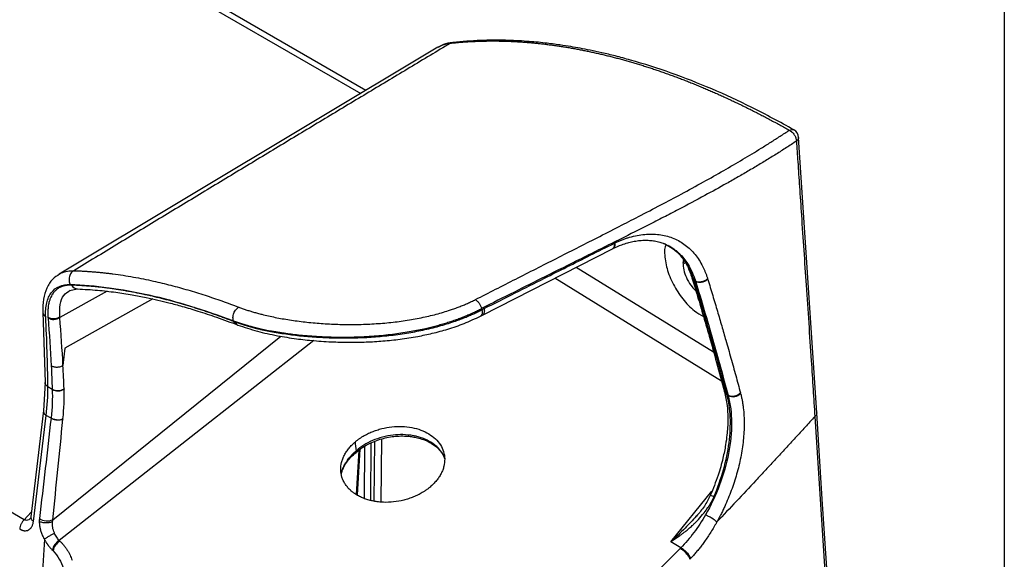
# Model space of a CAD drawing. Header units: millimetres. Extents: x 0 to 2235, y 0 to 1727.
# Tile 60 of 60: x 1956 to 2235, y 1315 to 1468. Entities that reach past the tile are written whole.
import ezdxf

# ---------------------------------------------------------------- set-up
doc = ezdxf.new("R2010")
doc.units = ezdxf.units.MM
doc.header["$LTSCALE"] = 2

msp = doc.modelspace()

# ---------------------------------------------------------------- linework, layer by layer
at = {"color": 7, "linetype": 'Continuous'}
msp.add_line((2235.2, 1727.2), (2235.2, 0), dxfattribs=at)
for p, q in [((1854.79, 1561.27), (2052.63, 1447.06)), ((2054.1, 1447.95), (1856.74, 1561.88)), ((2078.79, 1461.53), (2078.1, 1461.33)), ((2074.55, 1460.2), (1967.15, 1395.84)), ((1957.18, 1326.15), (1737.18, 1453.15)), ((2182, 1356.43), (2176.86, 1434.62)), ((2087.19, 1384.21), (2124.1, 1403.02)), ((2139.85, 1403.77), (2139.01, 1404.32)), ((2113.78, 1397.76), (2152.73, 1373.76)), ((2144.69, 1399), (2144.06, 1398.6)), ((2155.01, 1365.49), (2107.69, 1394.65)), ((2147.25, 1394.07), (2147.61, 1393.86)), ((2147.61, 1393.86), (2147.67, 1393.65)), ((1980.76, 1390.94), (1967.29, 1383.5)), ((1970.09, 1391.21), (1972.23, 1391.6)), ((1972.2, 1391.6), (1972.28, 1391.6)), ((1993.7, 1388.76), (1968.73, 1374.84)), ((2087.63, 1386.03), (2087.02, 1385.72)), ((1962.48, 1385), (1963.11, 1365.1)), ((2086.58, 1383.9), (2087.19, 1384.21)), ((2017.46, 1381.5), (2017.77, 1381.38)), ((1965.33, 1326.15), (2029.94, 1378.2)), ((2039.32, 1376.95), (1967.12, 1320.25)), ((1968.73, 1374.84), (1968.19, 1369.87)), ((1963.11, 1365.1), (1962.65, 1357.01)), ((1965.14, 1363.11), (1963.9, 1363.82)), ((1965.13, 1363.22), (1965.14, 1363.11)), ((1968.48, 1363.27), (1968.49, 1363.16)), ((2156.51, 1361.66), (2156.84, 1361.46)), ((1962.66, 1357.09), (1959.04, 1326.94)), ((1959.8, 1325.65), (1963.41, 1355.71)), ((1964.79, 1354.92), (1963.41, 1355.71)), ((1968.19, 1354.8), (1968.18, 1354.66)), ((2181.46, 1355.44), (2184.58, 1307.27)), ((2058.49, 1349.04), (2058.33, 1331.16)), ((2053.76, 1346.99), (2053.63, 1332.16)), ((2055.51, 1331.61), (2055.65, 1348)), ((2056.45, 1331.37), (2056.6, 1348.39)), ((2052.08, 1345.81), (2051.32, 1333.31)), ((2051.74, 1333.18), (2052.52, 1346.16)), ((2140.61, 1319.89), (2152.27, 1334.22)), ((1957.18, 1326.15), (1959.19, 1328.24)), ((1959.04, 1326.94), (1958.93, 1326.47)), ((2148.04, 1327.37), (2147.82, 1327.12)), ((1962.9, 1320.63), (1961.69, 1299.84)), ((2143.46, 1318.16), (2140.61, 1319.89)), ((2143.26, 1317.95), (2143.46, 1318.16)), ((2146.01, 1314.9), (2146.21, 1315.12))]:
    msp.add_line(p, q)
at = {"flags": 128}
msp.add_lwpolyline([(2185.11, 1308.25), (2183.58, 1331.96), (2182, 1356.43)], dxfattribs=at)
for centre, radius, start, end in [((2174.2, 1434.44), 2.67, 3.6468, 60.552), ((1972.33, 1393.5), 1.9, 205.3856, 266.2663), ((1972.4, 1393.5), 1.9, 205.3363, 267.4014), ((1965.51, 1386.34), 3.13, 239.5262, 303.9848), ((1965.51, 1386.12), 3.16, 240.3055, 304.186), ((2018.29, 1382.66), 1.38, 197.675, 249.1039), ((1966.77, 1366.03), 3.25, 239.8273, 301.9678), ((1966.77, 1365.91), 3.25, 239.8222, 301.9574), ((2158.1, 1364.4), 3.2, 246.8308, 314.8027), ((2158.15, 1364.25), 3.21, 246.8263, 314.4317), ((1963.69, 1329.88), 4.08, 237.5863, 293.7554), ((1969.17, 1316.74), 4.07, 120.2711, 169.3442), ((1969.31, 1316.55), 4.02, 119.395, 169.0638)]:
    msp.add_arc(centre, radius, start, end)
for points, knots in [([(2078.1, 1461.33), (2074.26, 1459.02), (2066.54, 1454.39), (2054.92, 1447.4), (2043.22, 1440.36), (2031.44, 1433.25), (2019.56, 1426.07), (2007.61, 1418.84), (1995.57, 1411.55), (1983.44, 1404.19), (1975.33, 1399.26), (1971.26, 1396.79)], [0, 0, 0, 0, 0.107989, 0.216759, 0.326309, 0.436639, 0.54775, 0.659642, 0.772314, 0.885767, 1, 1, 1, 1]), ([(2074.58, 1460.15), (2074.91, 1460.35), (2075.68, 1460.81), (2076.89, 1461.15), (2077.76, 1461.28), (2078.1, 1461.33)], [0, 0, 0, 0, 0.315514, 0.733393, 1, 1, 1, 1]), ([(2078.74, 1461.54), (2077.83, 1461.4), (2076.34, 1461.16), (2075.11, 1460.44), (2074.63, 1460.16)], [0, 0, 0, 0, 0.610664, 1, 1, 1, 1]), ([(2078.1, 1461.33), (2078.48, 1461.37), (2079.25, 1461.45), (2080.41, 1461.56), (2081.57, 1461.65), (2082.74, 1461.74), (2083.91, 1461.81), (2085.09, 1461.86), (2086.27, 1461.91), (2087.45, 1461.94), (2088.64, 1461.96), (2089.84, 1461.97), (2091.04, 1461.97), (2092.24, 1461.95), (2093.45, 1461.92), (2094.66, 1461.88), (2095.88, 1461.83), (2097.1, 1461.76), (2098.33, 1461.68), (2099.56, 1461.59), (2100.79, 1461.49), (2102.03, 1461.37), (2103.27, 1461.25), (2104.52, 1461.11), (2105.76, 1460.95), (2107.02, 1460.79), (2108.27, 1460.61), (2109.53, 1460.43), (2110.79, 1460.23), (2112.06, 1460.01), (2113.33, 1459.79), (2114.6, 1459.55), (2115.88, 1459.3), (2117.16, 1459.04), (2118.44, 1458.76), (2119.73, 1458.48), (2121.02, 1458.18), (2122.31, 1457.87), (2123.6, 1457.55), (2124.9, 1457.22), (2126.2, 1456.87), (2127.5, 1456.51), (2128.81, 1456.14), (2130.11, 1455.76), (2131.42, 1455.37), (2132.73, 1454.96), (2134.05, 1454.54), (2135.37, 1454.11), (2136.68, 1453.67), (2138, 1453.22), (2139.33, 1452.75), (2140.65, 1452.28), (2141.98, 1451.79), (2143.31, 1451.29), (2144.64, 1450.78), (2145.97, 1450.25), (2147.3, 1449.72), (2148.64, 1449.17), (2149.97, 1448.62), (2151.31, 1448.05), (2152.65, 1447.47), (2153.99, 1446.87), (2155.33, 1446.27), (2156.68, 1445.65), (2158.02, 1445.03), (2159.37, 1444.39), (2160.71, 1443.74), (2162.06, 1443.08), (2163.41, 1442.41), (2164.75, 1441.73), (2166.1, 1441.03), (2167.45, 1440.33), (2168.8, 1439.61), (2170.15, 1438.89), (2171.51, 1438.15), (2172.86, 1437.4), (2173.76, 1436.89), (2174.21, 1436.64)], [0, 0, 0, 0, 0.01338, 0.02676, 0.040138, 0.053516, 0.066893, 0.080269, 0.093643, 0.107017, 0.120389, 0.13376, 0.14713, 0.160498, 0.173865, 0.187231, 0.200595, 0.213958, 0.22732, 0.24068, 0.254039, 0.267396, 0.280753, 0.294108, 0.307462, 0.320814, 0.334165, 0.347515, 0.360864, 0.374211, 0.387557, 0.400902, 0.414245, 0.427587, 0.440928, 0.454268, 0.467606, 0.480943, 0.494278, 0.507613, 0.520945, 0.534277, 0.547607, 0.560936, 0.574263, 0.587589, 0.600914, 0.614237, 0.627559, 0.640879, 0.654199, 0.667516, 0.680832, 0.694147, 0.707461, 0.720773, 0.734083, 0.747392, 0.7607, 0.774006, 0.787311, 0.800615, 0.813917, 0.827218, 0.840517, 0.853815, 0.867112, 0.880408, 0.893702, 0.906994, 0.920286, 0.933576, 0.946864, 0.96015, 0.973435, 0.986719, 1, 1, 1, 1]), ([(2175.52, 1436.76), (2171.54, 1438.93), (2163.75, 1443.18), (2152.13, 1448.5), (2140.62, 1453.03), (2131.53, 1455.93), (2125, 1457.68), (2121.19, 1458.6), (2117.87, 1459.32), (2114.96, 1459.89), (2112.09, 1460.39), (2108.79, 1460.91), (2104.62, 1461.44), (2099.44, 1461.92), (2093.31, 1462.22), (2086.26, 1462.2), (2081.39, 1461.77), (2078.79, 1461.55)], [0, 0, 0, 0, 0.11692, 0.229541, 0.343684, 0.460502, 0.50435, 0.543369, 0.577558, 0.606916, 0.634047, 0.666841, 0.710911, 0.766259, 0.832889, 0.910805, 1, 1, 1, 1]), ([(2085.17, 1388.59), (2088.99, 1390.54), (2096.63, 1394.43), (2106.22, 1399.3), (2113.91, 1403.2), (2119.86, 1406.22), (2125.7, 1409.2), (2131.75, 1412.31), (2137.62, 1415.37), (2143.76, 1418.64), (2149.71, 1421.88), (2155.55, 1425.16), (2161.02, 1428.35), (2165.45, 1431.04), (2168.95, 1433.23), (2171.61, 1434.93), (2173.35, 1436.07), (2174.21, 1436.64)], [0, 0, 0, 0, 0.125211, 0.250644, 0.313671, 0.376607, 0.445523, 0.505197, 0.57574, 0.639983, 0.710713, 0.776894, 0.840612, 0.902186, 0.935161, 0.967764, 1, 1, 1, 1]), ([(2174.21, 1436.64), (2174.43, 1436.76), (2174.66, 1436.85), (2175.11, 1436.9), (2175.33, 1436.86), (2175.52, 1436.76)], [0, 0, 0, 0, 0.5, 0.5, 1, 1, 1, 1]), ([(2174.21, 1436.64), (2174.25, 1436.62), (2174.34, 1436.57), (2174.47, 1436.5), (2174.59, 1436.42), (2174.72, 1436.33), (2174.84, 1436.23), (2175.04, 1436.05), (2175.31, 1435.77), (2175.61, 1435.38), (2175.86, 1434.95), (2176.04, 1434.52), (2176.17, 1434.08), (2176.23, 1433.76), (2176.23, 1433.59), (2176.23, 1433.55)], [0, 0, 0, 0, 0.041957, 0.083336, 0.124484, 0.165739, 0.207426, 0.24985, 0.370343, 0.499856, 0.611251, 0.736211, 0.844977, 0.972516, 1, 1, 1, 1]), ([(2176.23, 1433.55), (2175.76, 1433.24), (2174.82, 1432.62), (2173.39, 1431.69), (2171.94, 1430.77), (2170.47, 1429.84), (2168.98, 1428.91), (2167.48, 1427.99), (2165.96, 1427.06), (2164.41, 1426.14), (2162.85, 1425.22), (2161.28, 1424.29), (2159.68, 1423.37), (2158.07, 1422.45), (2154.94, 1420.69), (2149.87, 1417.9), (2143.88, 1414.71), (2138.52, 1411.93), (2133.09, 1409.16), (2125.31, 1405.25), (2115.52, 1400.38), (2105.42, 1395.35), (2095.99, 1390.62), (2089.99, 1387.6), (2086.88, 1386.03)], [0, 0, 0, 0, 0.0175546, 0.0352119, 0.0529705, 0.0708297, 0.0887888, 0.1068477, 0.1250063, 0.1432652, 0.1616252, 0.1800875, 0.1986538, 0.2173259, 0.2361065, 0.3064919, 0.3902206, 0.4374901, 0.4847284, 0.5693028, 0.6924606, 0.8039613, 0.8983546, 1, 1, 1, 1]), ([(2176.86, 1434.61), (2176.84, 1434.42), (2176.81, 1434.03), (2176.43, 1433.72), (2176.23, 1433.55)], [0, 0, 0, 0, 0.4893443, 1, 1, 1, 1]), ([(2176.23, 1433.55), (2176.36, 1431.59), (2176.65, 1427.28), (2177.12, 1420.28), (2177.68, 1411.92), (2178.31, 1402.59), (2179.25, 1388.83), (2180.14, 1375.67), (2180.95, 1363.27), (2181.3, 1358), (2181.46, 1355.44)], [0, 0, 0, 0, 0.075564, 0.165272, 0.269127, 0.396422, 0.523709, 0.797664, 0.901912, 1, 1, 1, 1]), ([(2124.19, 1403.06), (2125.03, 1403.45), (2126.42, 1404.1), (2128.29, 1404.7), (2129.89, 1405.09), (2131.44, 1405.34), (2133.04, 1405.45), (2134.56, 1405.42), (2135.78, 1405.27), (2136.73, 1405.08), (2137.64, 1404.85), (2138.9, 1404.43), (2139.84, 1403.94), (2140.38, 1403.65)], [0, 0, 0, 0, 0.13854, 0.231877, 0.311678, 0.408452, 0.498551, 0.595449, 0.685957, 0.730627, 0.78364, 0.872727, 1, 1, 1, 1]), ([(2124.69, 1404.63), (2124.85, 1404.71), (2125.16, 1404.86), (2125.63, 1405.08), (2126.1, 1405.28), (2126.58, 1405.48), (2127.05, 1405.66), (2127.52, 1405.84), (2127.99, 1406), (2128.45, 1406.15), (2129.49, 1406.46), (2131.08, 1406.84), (2133.21, 1407.13), (2135.28, 1407.21), (2137.96, 1407.01), (2141.1, 1406.23), (2143.87, 1404.76), (2145.84, 1403.18), (2147.18, 1401.81), (2148.38, 1400.24), (2149.22, 1398.85), (2149.78, 1397.74), (2150.13, 1396.98), (2150.45, 1396.19), (2150.76, 1395.38), (2150.94, 1394.81), (2151.03, 1394.53)], [0, 0, 0, 0, 0.013801, 0.02755, 0.041254, 0.054921, 0.068558, 0.082174, 0.095774, 0.109368, 0.122961, 0.185788, 0.248078, 0.31133, 0.374213, 0.499149, 0.623932, 0.686627, 0.749679, 0.812111, 0.87505, 0.899876, 0.924754, 0.949715, 0.974787, 1, 1, 1, 1]), ([(2087.63, 1386.03), (2090.58, 1387.52), (2096.29, 1390.4), (2104.12, 1394.34), (2111.2, 1397.89), (2117.82, 1401.19), (2122.31, 1403.44), (2124.6, 1404.58)], [0, 0, 0, 0, 0.2400375, 0.4634596, 0.635496, 0.8142168, 1, 1, 1, 1]), ([(2124.09, 1403.03), (2124.15, 1403.06), (2124.3, 1403.13), (2124.47, 1403.37), (2124.6, 1403.72), (2124.65, 1404.13), (2124.61, 1404.44), (2124.6, 1404.58)], [0, 0, 0, 0, 0.129616, 0.359335, 0.584489, 0.799437, 1, 1, 1, 1]), ([(2124.69, 1404.63), (2124.71, 1404.49), (2124.74, 1404.19), (2124.69, 1403.78), (2124.57, 1403.43), (2124.4, 1403.18), (2124.24, 1403.1), (2124.18, 1403.07)], [0, 0, 0, 0, 0.19463, 0.404425, 0.625737, 0.853342, 1, 1, 1, 1]), ([(2138.52, 1404.53), (2139.23, 1404.22), (2140.1, 1403.84), (2141.04, 1403.24), (2141.46, 1402.95), (2141.88, 1402.64), (2142.15, 1402.42), (2142.28, 1402.31), (2142.29, 1402.31), (2142.3, 1402.3), (2142.33, 1402.27), (2142.48, 1402.14), (2143.07, 1401.63), (2144.03, 1400.64), (2145.28, 1399), (2146.56, 1396.8), (2147.24, 1394.9), (2147.61, 1393.86)], [0, 0, 0, 0, 0.167471, 0.205, 0.242532, 0.280067, 0.317604, 0.317631, 0.317837, 0.3184, 0.32052, 0.328732, 0.361044, 0.48921, 0.621766, 0.792021, 1, 1, 1, 1]), ([(2139.19, 1404.2), (2139.05, 1403.76), (2138.8, 1403.03), (2138.82, 1402.09), (2138.83, 1401.72)], [0, 0, 0, 0, 0.594689, 1, 1, 1, 1]), ([(2139.75, 1404.01), (2140.44, 1403.57), (2141.86, 1402.68), (2143.74, 1400.67), (2145.42, 1398.09), (2146.2, 1395.89), (2146.61, 1394.76)], [0, 0, 0, 0, 0.229632, 0.47268, 0.729323, 1, 1, 1, 1]), ([(2147.25, 1394.07), (2146.63, 1395.65), (2145.4, 1398.82), (2142.79, 1402.09), (2140.7, 1403.29), (2139.85, 1403.77)], [0, 0, 0, 0, 0.373962, 0.748037, 1, 1, 1, 1]), ([(2138.83, 1401.72), (2138.98, 1400.29), (2139.27, 1397.46), (2141.19, 1392.86), (2143.9, 1388.67), (2146.96, 1385.43), (2149.01, 1384.28), (2149.87, 1383.8)], [0, 0, 0, 0, 0.21436, 0.425045, 0.631907, 0.846031, 1, 1, 1, 1]), ([(2144.22, 1399.75), (2144.16, 1399.57), (2144.04, 1399.23), (2144.05, 1398.8), (2144.06, 1398.6)], [0, 0, 0, 0, 0.540088, 1, 1, 1, 1]), ([(1967.12, 1395.81), (1967.33, 1395.92), (1968.04, 1396.32), (1969.39, 1396.72), (1970.65, 1396.77), (1971.26, 1396.79)], [0, 0, 0, 0, 0.177764, 0.606817, 1, 1, 1, 1]), ([(1971.26, 1396.79), (1971, 1396.65), (1970.73, 1396.44), (1970.28, 1395.86), (1970.1, 1395.49), (1969.9, 1394.7), (1969.88, 1394.27), (1969.99, 1393.51), (1970.1, 1393.16), (1970.25, 1392.88)], [0, 0, 0, 0, 0.25, 0.25, 0.5, 0.5, 0.75, 0.75, 1, 1, 1, 1]), ([(1971.26, 1396.79), (1971.61, 1396.78), (1972.31, 1396.76), (1973.35, 1396.71), (1974.39, 1396.65), (1975.42, 1396.59), (1976.44, 1396.51), (1977.44, 1396.43), (1978.44, 1396.34), (1979.43, 1396.24), (1980.41, 1396.13), (1981.37, 1396.02), (1982.99, 1395.81), (1985.24, 1395.49), (1988.14, 1395), (1991, 1394.46), (1993.72, 1393.88), (1996.3, 1393.28), (1998.74, 1392.67), (2001.19, 1392.02), (2003.62, 1391.32), (2006.05, 1390.6), (2008.47, 1389.83), (2010.88, 1389.03), (2013.27, 1388.2), (2015.66, 1387.34), (2017.26, 1386.74), (2018.05, 1386.44)], [0, 0, 0, 0, 0.024472, 0.048627, 0.072463, 0.095981, 0.119182, 0.142064, 0.164629, 0.186876, 0.208804, 0.230415, 0.251708, 0.316576, 0.379975, 0.441904, 0.502364, 0.554472, 0.606057, 0.657122, 0.707665, 0.757688, 0.80719, 0.856172, 0.904634, 0.952577, 1, 1, 1, 1]), ([(2144.06, 1398.6), (2144.13, 1397.9), (2144.28, 1396.51), (2145.22, 1394.24), (2146.41, 1392.32), (2147.35, 1391.42), (2147.72, 1391.06)], [0, 0, 0, 0, 0.2716736, 0.5430435, 0.817475, 1, 1, 1, 1]), ([(1967.18, 1395.77), (1966.51, 1395.35), (1965.01, 1394.39), (1963.48, 1391.93), (1962.49, 1388.77), (1962.48, 1386.25), (1962.48, 1384.99)], [0, 0, 0, 0, 0.212313, 0.47439, 0.737329, 1, 1, 1, 1]), ([(2146.61, 1394.76), (2147.07, 1393.23), (2148.1, 1389.86), (2149.73, 1384.33), (2151.6, 1377.85), (2153.68, 1370.44), (2155.09, 1365.21), (2155.84, 1362.43)], [0, 0, 0, 0, 0.139988, 0.30998, 0.509978, 0.739985, 1, 1, 1, 1]), ([(2147.25, 1394.07), (2147.06, 1394.18), (2146.75, 1394.36), (2146.68, 1394.65), (2146.65, 1394.76)], [0, 0, 0, 0, 0.621703, 1, 1, 1, 1]), ([(2156.51, 1361.66), (2156.26, 1362.59), (2155.75, 1364.46), (2154.99, 1367.27), (2154.22, 1370.08), (2153.43, 1372.9), (2152.64, 1375.72), (2151.84, 1378.51), (2150.97, 1381.54), (2149.96, 1385.03), (2148.7, 1389.29), (2147.76, 1392.39), (2147.25, 1394.07)], [0, 0, 0, 0, 0.0873, 0.174599, 0.261898, 0.349198, 0.4365, 0.523805, 0.608407, 0.715971, 0.8465, 1, 1, 1, 1]), ([(2147.61, 1393.86), (2147.8, 1393.76), (2148.05, 1393.68), (2148.64, 1393.62), (2148.98, 1393.63), (2149.65, 1393.76), (2149.99, 1393.87), (2150.58, 1394.17), (2150.83, 1394.35), (2151.03, 1394.53)], [0, 0, 0, 0, 0.25, 0.25, 0.5, 0.5, 0.75, 0.75, 1, 1, 1, 1]), ([(2151.09, 1394.32), (2150.9, 1394.15), (2150.65, 1393.97), (2150.07, 1393.67), (2149.73, 1393.56), (2149.06, 1393.43), (2148.72, 1393.41), (2148.13, 1393.47), (2147.87, 1393.55), (2147.67, 1393.65)], [0, 0, 0, 0, 0.25, 0.25, 0.5, 0.5, 0.75, 0.75, 1, 1, 1, 1]), ([(2151.09, 1394.32), (2151.33, 1393.55), (2151.8, 1392.01), (2152.49, 1389.73), (2153.16, 1387.5), (2154.01, 1384.63), (2155.03, 1381.15), (2156.31, 1376.71), (2157.64, 1372.01), (2159.03, 1367.03), (2159.92, 1363.76), (2160.36, 1362.13)], [0, 0, 0, 0, 0.071645, 0.141927, 0.210819, 0.278293, 0.407643, 0.534136, 0.691726, 0.847094, 1, 1, 1, 1]), ([(1963.28, 1383.74), (1963.2, 1385.17), (1963.3, 1386.49), (1963.84, 1388.79), (1964.29, 1389.77), (1965.49, 1391.35), (1966.25, 1391.96), (1968.06, 1392.74), (1969.1, 1392.92), (1970.25, 1392.88)], [0, 0, 0, 0, 0.25, 0.25, 0.5, 0.5, 0.75, 0.75, 1, 1, 1, 1]), ([(1970.61, 1392.69), (1970.5, 1392.69), (1970.28, 1392.69), (1969.96, 1392.69), (1969.64, 1392.67), (1969.32, 1392.63), (1969.01, 1392.59), (1968.69, 1392.53), (1968.38, 1392.45), (1968.08, 1392.36), (1967.78, 1392.25), (1967.48, 1392.12), (1967.19, 1391.98), (1966.91, 1391.81), (1966.64, 1391.63), (1966.37, 1391.43), (1966.11, 1391.21), (1965.87, 1390.97), (1965.63, 1390.7), (1965.36, 1390.36), (1965.04, 1389.89), (1964.71, 1389.24), (1964.4, 1388.45), (1964.11, 1387.41), (1963.93, 1386.21), (1963.88, 1385.03), (1963.89, 1384.21), (1963.92, 1383.78), (1963.93, 1383.64)], [0, 0, 0, 0, 0.023956, 0.048349, 0.073177, 0.09844, 0.124136, 0.150266, 0.176831, 0.203829, 0.231261, 0.259127, 0.287427, 0.31616, 0.345325, 0.374925, 0.404957, 0.435422, 0.466319, 0.49765, 0.549991, 0.60927, 0.675484, 0.748631, 0.84937, 0.924847, 0.97506, 1, 1, 1, 1]), ([(1967.27, 1383.74), (1967.25, 1384.94), (1967.22, 1387.34), (1968.24, 1389.92), (1969.57, 1390.8), (1970.21, 1391.22)], [0, 0, 0, 0, 0.342284, 0.684416, 1, 1, 1, 1]), ([(1970.25, 1392.88), (1977.35, 1392.66), (1984.78, 1391.66), (2000.24, 1388.19), (2008.28, 1385.71), (2016.57, 1382.53)], [0, 0, 0, 0, 0.5, 0.5, 1, 1, 1, 1]), ([(2016.67, 1382.35), (2016.24, 1382.52), (2015.38, 1382.84), (2014.1, 1383.32), (2012.81, 1383.79), (2011.52, 1384.25), (2010.22, 1384.7), (2008.93, 1385.14), (2007.63, 1385.58), (2006.33, 1386), (2005.02, 1386.41), (2003.72, 1386.81), (2002.41, 1387.2), (2001.1, 1387.58), (1999.78, 1387.95), (1998.47, 1388.31), (1997.15, 1388.65), (1995.84, 1388.99), (1994.52, 1389.31), (1993.2, 1389.62), (1991.87, 1389.91), (1990.55, 1390.19), (1989.23, 1390.46), (1987.9, 1390.72), (1986.58, 1390.96), (1985.25, 1391.19), (1983.93, 1391.4), (1982.6, 1391.6), (1981.28, 1391.79), (1979.95, 1391.96), (1978.63, 1392.11), (1977.3, 1392.25), (1975.98, 1392.37), (1974.65, 1392.47), (1973.33, 1392.56), (1972.01, 1392.63), (1971.13, 1392.67), (1970.69, 1392.68)], [0, 0, 0, 0, 0.025996, 0.052143, 0.078443, 0.104895, 0.131498, 0.158253, 0.185159, 0.212216, 0.239425, 0.266785, 0.294297, 0.32196, 0.349775, 0.377742, 0.40586, 0.434129, 0.462549, 0.491122, 0.519845, 0.54872, 0.577746, 0.606924, 0.636253, 0.665733, 0.695365, 0.725147, 0.755081, 0.785167, 0.815403, 0.845792, 0.876331, 0.907022, 0.937864, 0.968857, 1, 1, 1, 1]), ([(1972.32, 1391.6), (1974.21, 1391.51), (1977.77, 1391.33), (1982.95, 1390.73), (1987.55, 1390.02), (1991.54, 1389.25), (1995.03, 1388.48), (1998.43, 1387.65), (2002.2, 1386.63), (2006.69, 1385.29), (2011.94, 1383.56), (2015.74, 1382.14), (2017.76, 1381.38)], [0, 0, 0, 0, 0.135406, 0.255438, 0.360088, 0.449345, 0.5232, 0.590345, 0.671091, 0.766277, 0.875912, 1, 1, 1, 1]), ([(2147.67, 1393.65), (2149.32, 1388.23), (2150.9, 1382.83), (2153.95, 1372.1), (2155.42, 1366.77), (2156.84, 1361.46)], [0, 0, 0, 0, 0.5, 0.5, 1, 1, 1, 1]), ([(2018.05, 1386.44), (2018.21, 1386.37), (2018.54, 1386.25), (2019.05, 1386.07), (2019.56, 1385.89), (2020.08, 1385.71), (2020.61, 1385.54), (2021.15, 1385.37), (2021.7, 1385.2), (2022.26, 1385.04), (2022.82, 1384.88), (2023.4, 1384.72), (2023.98, 1384.56), (2025.59, 1384.15), (2028.35, 1383.53), (2032.46, 1382.8), (2036.82, 1382.22), (2041.41, 1381.8), (2046.14, 1381.55), (2050.98, 1381.5), (2055.82, 1381.65), (2060.62, 1382.02), (2065.3, 1382.6), (2069.79, 1383.4), (2074.07, 1384.4), (2077.21, 1385.34), (2079.34, 1386.08), (2080.57, 1386.54), (2081.77, 1387.02), (2082.93, 1387.52), (2084.07, 1388.04), (2084.8, 1388.41), (2085.17, 1388.59)], [0, 0, 0, 0, 0.0099407, 0.0198802, 0.0298214, 0.0397669, 0.0497195, 0.0596818, 0.0696567, 0.0796467, 0.0896546, 0.0996831, 0.1097348, 0.1198123, 0.1816157, 0.2439244, 0.3078736, 0.3721559, 0.4373166, 0.5025403, 0.5675882, 0.6323737, 0.6960172, 0.7592054, 0.8206692, 0.8816131, 0.9014959, 0.9212887, 0.9410132, 0.9606917, 0.9803465, 1, 1, 1, 1]), ([(2085.17, 1388.59), (2085.33, 1388.49), (2085.51, 1388.35), (2085.86, 1388), (2086.04, 1387.79), (2086.36, 1387.32), (2086.5, 1387.07), (2086.73, 1386.54), (2086.82, 1386.28), (2086.88, 1386.03)], [0, 0, 0, 0, 0.25, 0.25, 0.5, 0.5, 0.75, 0.75, 1, 1, 1, 1]), ([(2016.57, 1382.53), (2016.46, 1382.8), (2016.4, 1383.14), (2016.41, 1383.91), (2016.49, 1384.33), (2016.79, 1385.14), (2017.02, 1385.51), (2017.52, 1386.09), (2017.79, 1386.3), (2018.05, 1386.44)], [0, 0, 0, 0, 0.25, 0.25, 0.5, 0.5, 0.75, 0.75, 1, 1, 1, 1]), ([(2016.57, 1382.53), (2016.75, 1382.47), (2017.1, 1382.34), (2017.66, 1382.14), (2018.23, 1381.95), (2018.83, 1381.76), (2019.45, 1381.57), (2020.09, 1381.38), (2020.75, 1381.19), (2021.44, 1381), (2022.15, 1380.82), (2022.88, 1380.63), (2023.64, 1380.45), (2024.42, 1380.28), (2025.22, 1380.1), (2026.05, 1379.93), (2026.9, 1379.77), (2027.78, 1379.61), (2028.68, 1379.45), (2029.61, 1379.3), (2030.56, 1379.15), (2031.81, 1378.97), (2033.47, 1378.76), (2035.64, 1378.52), (2038.12, 1378.3), (2042.12, 1378.03), (2046.4, 1377.91), (2051.64, 1377.99), (2056.34, 1378.22), (2061.55, 1378.74), (2066.27, 1379.44), (2069.74, 1380.12), (2072.16, 1380.68), (2073.7, 1381.06), (2075.21, 1381.47), (2076.67, 1381.91), (2078.1, 1382.36), (2079.48, 1382.83), (2080.82, 1383.32), (2082.12, 1383.83), (2083.38, 1384.36), (2084.59, 1384.9), (2085.76, 1385.45), (2086.5, 1385.84), (2086.88, 1386.03)], [0, 0, 0, 0, 0.010267, 0.020731, 0.031392, 0.042248, 0.053299, 0.064546, 0.075987, 0.087621, 0.099448, 0.111466, 0.123676, 0.136079, 0.148674, 0.161462, 0.174443, 0.187618, 0.200987, 0.214549, 0.228304, 0.242253, 0.268564, 0.298524, 0.332131, 0.369387, 0.458423, 0.498922, 0.571357, 0.638355, 0.699916, 0.756022, 0.777562, 0.798882, 0.819983, 0.840864, 0.861526, 0.881971, 0.902199, 0.92221, 0.941999, 0.961562, 0.980897, 1, 1, 1, 1]), ([(2016.97, 1382.24), (2017.15, 1382.18), (2017.51, 1382.05), (2018.06, 1381.86), (2018.63, 1381.67), (2019.21, 1381.49), (2019.82, 1381.3), (2020.43, 1381.12), (2021.07, 1380.94), (2021.72, 1380.77), (2022.39, 1380.59), (2023.08, 1380.42), (2024.76, 1380.02), (2027.65, 1379.42), (2031.16, 1378.86), (2034.17, 1378.47), (2037.25, 1378.15), (2041.25, 1377.85), (2046.17, 1377.68), (2051.19, 1377.71), (2056.24, 1377.96), (2061.3, 1378.43), (2066.19, 1379.12), (2070.93, 1380.03), (2075.37, 1381.15), (2078.67, 1382.19), (2080.9, 1383), (2082.21, 1383.51), (2083.48, 1384.04), (2084.71, 1384.58), (2085.89, 1385.14), (2086.65, 1385.53), (2087.02, 1385.72)], [0, 0, 0, 0, 0.010267, 0.020645, 0.031136, 0.041739, 0.052454, 0.063281, 0.074221, 0.085273, 0.096438, 0.107715, 0.119103, 0.178018, 0.242361, 0.272876, 0.305552, 0.369576, 0.434219, 0.499191, 0.564175, 0.628853, 0.695008, 0.756262, 0.819617, 0.880057, 0.90054, 0.920836, 0.940938, 0.960836, 0.980526, 1, 1, 1, 1]), ([(2087.02, 1385.72), (2087.05, 1385.57), (2087.12, 1385.25), (2087.11, 1384.79), (2087.01, 1384.38), (2086.84, 1384.06), (2086.66, 1383.96), (2086.58, 1383.91)], [0, 0, 0, 0, 0.184217, 0.384645, 0.597551, 0.817292, 1, 1, 1, 1]), ([(2087.02, 1385.72), (2087.02, 1385.73), (2087.01, 1385.76), (2086.98, 1385.81), (2086.95, 1385.87), (2086.92, 1385.94), (2086.9, 1385.99), (2086.88, 1386.02), (2086.88, 1386.03)], [0, 0, 0, 0, 0.107645, 0.246895, 0.49437, 0.745318, 0.889964, 1, 1, 1, 1]), ([(2087.63, 1386.03), (2087.66, 1385.87), (2087.72, 1385.55), (2087.71, 1385.09), (2087.62, 1384.68), (2087.44, 1384.37), (2087.26, 1384.26), (2087.18, 1384.22)], [0, 0, 0, 0, 0.184078, 0.384334, 0.597039, 0.816565, 1, 1, 1, 1]), ([(1962.49, 1384.99), (1962.49, 1384.98), (1962.43, 1384.73), (1962.68, 1384.25), (1963.08, 1383.9), (1963.28, 1383.74)], [0, 0, 0, 0, 0.0197532, 0.5333619, 1, 1, 1, 1]), ([(2017.79, 1381.37), (2019.59, 1380.76), (2023, 1379.61), (2028.73, 1378.35), (2034.14, 1377.48), (2039.51, 1376.89), (2044.61, 1376.56), (2049.59, 1376.45), (2054.26, 1376.54), (2059.01, 1376.82), (2063.9, 1377.33), (2068.57, 1378.06), (2073.1, 1379.02), (2077.52, 1380.22), (2082.17, 1381.81), (2085.07, 1383.18), (2086.58, 1383.9)], [0, 0, 0, 0, 0.099671, 0.189047, 0.268216, 0.337244, 0.413563, 0.474673, 0.535407, 0.598056, 0.662641, 0.730497, 0.78811, 0.852199, 0.922813, 1, 1, 1, 1]), ([(2017.47, 1381.5), (2017.3, 1381.59), (2016.95, 1381.77), (2016.76, 1382.16), (2016.67, 1382.35)], [0, 0, 0, 0, 0.51105, 1, 1, 1, 1]), ([(1968.19, 1369.87), (1967.99, 1369.73), (1967.74, 1369.6), (1967.16, 1369.43), (1966.84, 1369.37), (1966.19, 1369.36), (1965.87, 1369.4), (1965.29, 1369.55), (1965.04, 1369.66), (1964.84, 1369.79)], [0, 0, 0, 0, 0.25, 0.25, 0.5, 0.5, 0.75, 0.75, 1, 1, 1, 1]), ([(1963.9, 1363.82), (1963.7, 1363.99), (1963.29, 1364.35), (1963.06, 1364.83), (1963.12, 1365.08), (1963.12, 1365.1)], [0, 0, 0, 0, 0.466477, 0.968462, 1, 1, 1, 1]), ([(2156.89, 1361.3), (2157.5, 1358.99), (2157.81, 1356.4), (2157.84, 1350.87), (2157.55, 1347.94), (2156.4, 1341.97), (2155.54, 1338.94), (2153.32, 1333.04), (2151.97, 1330.18), (2150.43, 1327.51)], [0, 0, 0, 0, 0.25, 0.25, 0.5, 0.5, 0.75, 0.75, 1, 1, 1, 1]), ([(2155.84, 1362.43), (2156.12, 1361.17), (2156.62, 1358.88), (2156.81, 1355.39), (2156.74, 1352.56), (2156.52, 1349.99), (2156.13, 1347.08), (2155.35, 1343.26), (2153.99, 1338.4), (2152.58, 1334.92), (2151.81, 1333.02)], [0, 0, 0, 0, 0.1566418, 0.2833083, 0.3796686, 0.4502579, 0.5406732, 0.6624134, 0.8155492, 1, 1, 1, 1]), ([(2152.85, 1332.7), (2153.9, 1335.17), (2154.81, 1337.73), (2156.25, 1342.87), (2156.79, 1345.45), (2157.45, 1350.48), (2157.56, 1352.92), (2157.36, 1357.54), (2157.04, 1359.7), (2156.51, 1361.66)], [0, 0, 0, 0, 0.25, 0.25, 0.5, 0.5, 0.75, 0.75, 1, 1, 1, 1]), ([(2160.4, 1361.96), (2160.44, 1361.8), (2160.53, 1361.47), (2160.64, 1360.97), (2160.75, 1360.47), (2160.85, 1359.96), (2160.94, 1359.44), (2161.02, 1358.91), (2161.1, 1358.38), (2161.23, 1357.3), (2161.37, 1355.65), (2161.43, 1353.37), (2161.36, 1351.03), (2161.11, 1347.88), (2160.51, 1343.89), (2159.54, 1339.88), (2158.58, 1336.73), (2157.78, 1334.4), (2156.88, 1332.11), (2156.06, 1330.23), (2155.36, 1328.75), (2154.82, 1327.65), (2154.26, 1326.56), (2153.87, 1325.85), (2153.67, 1325.49)], [0, 0, 0, 0, 0.016335, 0.032676, 0.049031, 0.065407, 0.081811, 0.09825, 0.114731, 0.131262, 0.196104, 0.26131, 0.325229, 0.389386, 0.514811, 0.637641, 0.698102, 0.758571, 0.818669, 0.878776, 0.909084, 0.939364, 0.969655, 1, 1, 1, 1]), ([(2156.51, 1361.66), (2156.32, 1361.78), (2156, 1361.99), (2155.91, 1362.31), (2155.87, 1362.44)], [0, 0, 0, 0, 0.563376, 1, 1, 1, 1]), ([(1962.68, 1356.99), (1962.66, 1356.94), (1962.59, 1356.7), (1962.8, 1356.23), (1963.21, 1355.89), (1963.41, 1355.71)], [0, 0, 0, 0, 0.114531, 0.557265, 1, 1, 1, 1]), ([(1968.18, 1354.66), (1967.98, 1354.56), (1967.72, 1354.47), (1967.14, 1354.37), (1966.81, 1354.35), (1966.15, 1354.4), (1965.82, 1354.47), (1965.24, 1354.66), (1964.99, 1354.78), (1964.79, 1354.92)], [0, 0, 0, 0, 0.25, 0.25, 0.5, 0.5, 0.75, 0.75, 1, 1, 1, 1]), ([(1964.81, 1355.05), (1965.01, 1354.92), (1965.26, 1354.79), (1965.84, 1354.6), (1966.16, 1354.53), (1966.82, 1354.49), (1967.15, 1354.5), (1967.74, 1354.61), (1967.99, 1354.69), (1968.19, 1354.8)], [0, 0, 0, 0, 0.25, 0.25, 0.5, 0.5, 0.75, 0.75, 1, 1, 1, 1]), ([(2181.46, 1355.44), (2180.54, 1354.43), (2178.7, 1352.41), (2175.92, 1349.37), (2173.14, 1346.34), (2170.34, 1343.3), (2167.53, 1340.27), (2165.65, 1338.25), (2164.71, 1337.24)], [0, 0, 0, 0, 0.166334, 0.332801, 0.499401, 0.666134, 0.833, 1, 1, 1, 1]), ([(2181.99, 1356.43), (2181.98, 1356.26), (2181.96, 1355.91), (2181.63, 1355.6), (2181.46, 1355.44)], [0, 0, 0, 0, 0.494474, 1, 1, 1, 1]), ([(2051.13, 1348.26), (2051.23, 1348.34), (2051.42, 1348.5), (2051.72, 1348.74), (2052.03, 1348.96), (2052.34, 1349.19), (2052.66, 1349.41), (2052.99, 1349.62), (2053.61, 1349.99), (2054.55, 1350.51), (2055.84, 1351.09), (2057.2, 1351.59), (2059.06, 1352.13), (2061.47, 1352.56), (2064.37, 1352.66), (2067.17, 1352.35), (2069.75, 1351.63), (2072.03, 1350.54), (2073.91, 1349.11), (2075.33, 1347.4), (2076.22, 1345.48), (2076.55, 1343.41), (2076.35, 1341.64), (2075.92, 1340.24), (2075.45, 1339.2), (2074.85, 1338.19), (2074.25, 1337.38), (2073.71, 1336.75), (2073.27, 1336.29), (2072.81, 1335.84), (2072.48, 1335.55), (2072.32, 1335.41)], [0, 0, 0, 0, 0.008948, 0.017879, 0.0268, 0.035719, 0.044641, 0.053575, 0.062527, 0.093775, 0.125038, 0.156291, 0.187561, 0.250021, 0.312498, 0.374989, 0.437491, 0.499999, 0.562508, 0.625011, 0.687502, 0.74998, 0.812441, 0.843695, 0.874964, 0.906212, 0.937475, 0.953123, 0.968734, 0.984347, 1, 1, 1, 1]), ([(2051.12, 1345.07), (2051.79, 1345.63), (2053.04, 1346.66), (2055.15, 1347.83), (2057.14, 1348.66), (2059.72, 1349.45), (2062.39, 1349.88), (2064.95, 1349.91), (2066.61, 1349.78), (2068.12, 1349.54), (2069.7, 1349.15), (2071.4, 1348.52), (2072.92, 1347.69), (2074.09, 1346.83), (2075.1, 1345.86), (2075.99, 1344.77), (2076.31, 1343.83), (2076.46, 1343.4)], [0, 0, 0, 0, 0.088813, 0.165685, 0.230524, 0.290493, 0.41386, 0.475249, 0.528119, 0.572092, 0.623467, 0.692364, 0.761881, 0.816534, 0.862634, 0.936297, 1, 1, 1, 1]), ([(2076.39, 1343.81), (2076.38, 1343.84), (2076.24, 1344.24), (2075.72, 1345.14), (2074.58, 1346.64), (2072.93, 1347.94), (2071.19, 1348.86), (2069.87, 1349.38), (2068.68, 1349.73), (2066.98, 1350.1), (2064.71, 1350.34), (2061.73, 1350.21), (2058.79, 1349.65), (2055.97, 1348.66), (2053.44, 1347.36), (2052.07, 1346.26), (2051.4, 1345.72)], [0, 0, 0, 0, 0.004968, 0.05575, 0.134327, 0.24457, 0.303314, 0.354407, 0.397844, 0.433623, 0.532631, 0.622479, 0.720531, 0.816132, 0.909287, 1, 1, 1, 1]), ([(2051.48, 1333.19), (2051.38, 1333.25), (2051.19, 1333.37), (2050.9, 1333.56), (2050.63, 1333.76), (2050.36, 1333.96), (2050.1, 1334.17), (2049.85, 1334.39), (2049.41, 1334.79), (2048.83, 1335.42), (2048.18, 1336.3), (2047.67, 1337.23), (2047.17, 1338.54), (2046.89, 1340.26), (2047.09, 1342.03), (2047.53, 1343.43), (2048, 1344.47), (2048.59, 1345.48), (2049.2, 1346.3), (2049.74, 1346.93), (2050.17, 1347.38), (2050.64, 1347.83), (2050.97, 1348.12), (2051.13, 1348.26)], [0, 0, 0, 0, 0.017872, 0.03572, 0.05356, 0.071405, 0.08927, 0.107168, 0.125113, 0.18764, 0.250218, 0.312764, 0.375315, 0.500197, 0.625001, 0.687467, 0.750044, 0.812574, 0.875055, 0.906356, 0.937563, 0.968753, 1, 1, 1, 1]), ([(2047.15, 1339.05), (2047.19, 1339.24), (2047.28, 1339.78), (2047.6, 1340.71), (2048.06, 1341.73), (2048.7, 1342.8), (2049.37, 1343.71), (2050.08, 1344.51), (2050.71, 1345.14), (2051.17, 1345.53), (2051.4, 1345.72)], [0, 0, 0, 0, 0.080813, 0.226049, 0.387084, 0.518668, 0.69333, 0.795616, 0.898106, 1, 1, 1, 1]), ([(2047.15, 1339.05), (2047.26, 1339.45), (2047.46, 1340.23), (2047.94, 1341.26), (2048.48, 1342.18), (2049.08, 1343.03), (2049.98, 1344.09), (2050.8, 1344.8), (2051.31, 1345.25)], [0, 0, 0, 0, 0.1834724, 0.3589365, 0.4783232, 0.6153908, 0.7615344, 1, 1, 1, 1]), ([(2051.4, 1345.72), (2051.4, 1345.72), (2051.4, 1345.68), (2051.42, 1345.56), (2051.41, 1345.41), (2051.37, 1345.3), (2051.33, 1345.27), (2051.31, 1345.26)], [0, 0, 0, 0, 0.017716, 0.160942, 0.584074, 0.870152, 1, 1, 1, 1]), ([(2072.32, 1335.41), (2072.22, 1335.33), (2072.03, 1335.17), (2071.73, 1334.94), (2071.42, 1334.71), (2071.11, 1334.48), (2070.78, 1334.27), (2070.45, 1334.05), (2069.84, 1333.68), (2068.9, 1333.16), (2067.6, 1332.58), (2066.25, 1332.08), (2064.38, 1331.54), (2061.97, 1331.11), (2059.56, 1331.03), (2057.68, 1331.16), (2056.31, 1331.37), (2054.99, 1331.68), (2053.94, 1332.02), (2053.14, 1332.34), (2052.56, 1332.6), (2052.01, 1332.88), (2051.66, 1333.09), (2051.48, 1333.19)], [0, 0, 0, 0, 0.0178593, 0.035692, 0.0535121, 0.0713338, 0.0891711, 0.107038, 0.1249485, 0.1874004, 0.2499565, 0.3124978, 0.3749965, 0.4998053, 0.6246932, 0.6872145, 0.7497883, 0.8123292, 0.8748897, 0.9062498, 0.9375046, 0.9687295, 1, 1, 1, 1]), ([(2140.61, 1319.89), (2140.77, 1320), (2141.12, 1320.22), (2141.66, 1320.58), (2142.22, 1320.96), (2142.82, 1321.38), (2143.44, 1321.83), (2144.09, 1322.32), (2144.83, 1322.9), (2145.7, 1323.62), (2146.56, 1324.37), (2147.48, 1325.24), (2148.63, 1326.39), (2149.92, 1327.88), (2150.97, 1329.31), (2151.65, 1330.36), (2152.1, 1331.16), (2152.5, 1331.93), (2152.73, 1332.45), (2152.85, 1332.7)], [0, 0, 0, 0, 0.035004, 0.072134, 0.111392, 0.152787, 0.196328, 0.24202, 0.289863, 0.355579, 0.431449, 0.479602, 0.565646, 0.701247, 0.8041, 0.857018, 0.907305, 0.954963, 1, 1, 1, 1]), ([(2151.81, 1333.02), (2151.28, 1331.98), (2150.21, 1329.88), (2148.7, 1328.09), (2147.93, 1327.18)], [0, 0, 0, 0, 0.493745, 1, 1, 1, 1]), ([(2152.85, 1332.7), (2152.57, 1332.81), (2152.31, 1332.9), (2151.93, 1333.02), (2151.82, 1333.04), (2151.81, 1333.02)], [0, 0, 0, 0, 0.5, 0.5, 1, 1, 1, 1]), ([(1959.07, 1326.93), (1959.06, 1326.88), (1958.98, 1326.64), (1959.19, 1326.16), (1959.6, 1325.82), (1959.8, 1325.65)], [0, 0, 0, 0, 0.120818, 0.560409, 1, 1, 1, 1]), ([(2147.82, 1327.12), (2146.77, 1325.99), (2144.39, 1323.41), (2141.97, 1321.15), (2140.61, 1319.89)], [0, 0, 0, 0, 0.439758, 1, 1, 1, 1]), ([(2150.43, 1327.51), (2149.41, 1325.74), (2148.3, 1324.05), (2145.96, 1320.91), (2144.73, 1319.46), (2143.46, 1318.16)], [0, 0, 0, 0, 0.5, 0.5, 1, 1, 1, 1]), ([(2153.67, 1325.49), (2153.65, 1325.51), (2153.6, 1325.55), (2153.48, 1325.67), (2153.25, 1325.86), (2152.85, 1326.16), (2152.34, 1326.5), (2151.81, 1326.82), (2151.36, 1327.07), (2151.01, 1327.25), (2150.79, 1327.36), (2150.67, 1327.42), (2150.59, 1327.45), (2150.51, 1327.49), (2150.46, 1327.51), (2150.43, 1327.51)], [0, 0, 0, 0, 0.0240604, 0.0829588, 0.179839, 0.318316, 0.4996955, 0.6255306, 0.7499176, 0.8500098, 0.9100403, 0.9326726, 0.955028, 0.9797855, 1, 1, 1, 1]), ([(1957.18, 1326.15), (1957.02, 1326), (1956.86, 1325.81), (1956.56, 1325.4), (1956.42, 1325.17), (1956.18, 1324.68), (1956.09, 1324.43), (1955.95, 1323.93), (1955.92, 1323.69), (1955.91, 1323.47)], [0, 0, 0, 0, 0.25, 0.25, 0.5, 0.5, 0.75, 0.75, 1, 1, 1, 1]), ([(1955.91, 1323.47), (1955.97, 1323.44), (1956.1, 1323.37), (1956.29, 1323.28), (1956.48, 1323.2), (1956.67, 1323.13), (1956.85, 1323.08), (1957.04, 1323.04), (1957.38, 1323), (1957.86, 1323.01), (1958.31, 1323.16), (1958.63, 1323.35), (1958.83, 1323.51), (1959.03, 1323.7), (1959.21, 1323.93), (1959.37, 1324.2), (1959.52, 1324.5), (1959.64, 1324.85), (1959.74, 1325.23), (1959.78, 1325.51), (1959.8, 1325.65)], [0, 0, 0, 0, 0.033243, 0.066553, 0.099921, 0.133338, 0.166798, 0.200311, 0.233884, 0.351837, 0.474658, 0.524567, 0.576626, 0.630757, 0.686985, 0.745362, 0.805881, 0.868478, 0.933162, 1, 1, 1, 1]), ([(1958.91, 1326.51), (1958.77, 1326.36), (1958.45, 1326.02), (1957.92, 1325.92), (1957.48, 1325.99), (1957.28, 1326.1), (1957.18, 1326.15)], [0, 0, 0, 0, 0.295722, 0.663196, 0.833914, 1, 1, 1, 1]), ([(1961.46, 1325.62), (1961.46, 1325.53), (1961.46, 1325.36), (1961.48, 1325.1), (1961.5, 1324.84), (1961.53, 1324.58), (1961.56, 1324.32), (1961.61, 1324.07), (1961.66, 1323.82), (1961.71, 1323.58), (1961.77, 1323.34), (1961.87, 1323), (1962, 1322.57), (1962.19, 1322.06), (1962.41, 1321.56), (1962.64, 1321.08), (1962.81, 1320.78), (1962.9, 1320.63)], [0, 0, 0, 0, 0.055365, 0.109676, 0.162931, 0.215128, 0.266267, 0.316349, 0.365373, 0.41334, 0.460251, 0.506104, 0.609774, 0.711002, 0.80979, 0.906127, 1, 1, 1, 1]), ([(1965.24, 1325.6), (1965, 1325.49), (1964.71, 1325.39), (1964.06, 1325.25), (1963.69, 1325.22), (1962.96, 1325.22), (1962.6, 1325.26), (1961.96, 1325.41), (1961.68, 1325.51), (1961.46, 1325.62)], [0, 0, 0, 0, 0.25, 0.25, 0.5, 0.5, 0.75, 0.75, 1, 1, 1, 1]), ([(1965.77, 1322.37), (1965.53, 1322.87), (1965.36, 1323.41), (1965.19, 1324.52), (1965.17, 1325.08), (1965.24, 1325.6)], [0, 0, 0, 0, 0.5, 0.5, 1, 1, 1, 1]), ([(2153.67, 1325.49), (2153.52, 1325.24), (2153.25, 1324.75), (2152.68, 1323.78), (2151.97, 1322.62), (2151.07, 1321.25), (2150.21, 1320.01), (2149.39, 1318.89), (2148.61, 1317.9), (2147.83, 1316.93), (2147.03, 1316), (2146.48, 1315.41), (2146.21, 1315.12)], [0, 0, 0, 0, 0.066673, 0.125629, 0.250725, 0.375678, 0.500724, 0.600722, 0.7005, 0.800207, 0.899991, 1, 1, 1, 1]), ([(1962.9, 1320.63), (1963.05, 1320.73), (1963.24, 1320.86), (1963.69, 1321.14), (1963.94, 1321.3), (1964.48, 1321.63), (1964.76, 1321.79), (1965.29, 1322.1), (1965.54, 1322.24), (1965.77, 1322.37)], [0, 0, 0, 0, 0.25, 0.25, 0.5, 0.5, 0.75, 0.75, 1, 1, 1, 1]), ([(1967.12, 1320.25), (1966.89, 1320.53), (1966.65, 1320.85), (1966.19, 1321.56), (1965.96, 1321.95), (1965.77, 1322.37)], [0, 0, 0, 0, 0.5, 0.5, 1, 1, 1, 1]), ([(1962.9, 1320.63), (1962.94, 1320.54), (1963.03, 1320.37), (1963.17, 1320.13), (1963.3, 1319.9), (1963.43, 1319.7), (1963.55, 1319.52), (1963.66, 1319.35), (1963.76, 1319.2), (1963.86, 1319.06), (1963.94, 1318.95), (1964.09, 1318.74), (1964.32, 1318.45), (1964.61, 1318.09), (1964.9, 1317.77), (1965.08, 1317.59), (1965.17, 1317.5)], [0, 0, 0, 0, 0.071471, 0.138396, 0.200819, 0.25878, 0.312319, 0.361469, 0.406265, 0.446735, 0.482902, 0.514785, 0.64147, 0.764467, 0.883935, 1, 1, 1, 1]), ([(1967.33, 1320.05), (1967.44, 1319.95), (1967.64, 1319.75), (1967.92, 1319.45), (1968.2, 1319.14), (1968.47, 1318.82), (1968.72, 1318.5), (1968.97, 1318.17), (1969.2, 1317.84), (1969.49, 1317.39), (1969.83, 1316.81), (1970.19, 1316.1), (1970.51, 1315.38), (1970.68, 1314.88), (1970.76, 1314.64)], [0, 0, 0, 0, 0.0624284, 0.1247668, 0.1870497, 0.2493118, 0.3115879, 0.3739126, 0.4363205, 0.498846, 0.6241229, 0.7492223, 0.8744221, 1, 1, 1, 1]), ([(1965.36, 1317.31), (1966.06, 1316.59), (1966.66, 1315.8), (1967.64, 1314.14), (1968.01, 1313.26), (1968.27, 1312.35)], [0, 0, 0, 0, 0.5, 0.5, 1, 1, 1, 1]), ([(2143.26, 1317.95), (2132.71, 1307.33), (2121.9, 1296.84), (2100.04, 1276), (2088.98, 1265.65), (2077.91, 1255.3)], [0, 0, 0, 0, 0.5, 0.5, 1, 1, 1, 1]), ([(2146.01, 1314.9), (2145.95, 1315.14), (2145.83, 1315.42), (2145.48, 1316.01), (2145.25, 1316.33), (2144.72, 1316.92), (2144.42, 1317.19), (2143.82, 1317.64), (2143.52, 1317.82), (2143.26, 1317.95)], [0, 0, 0, 0, 0.25, 0.25, 0.5, 0.5, 0.75, 0.75, 1, 1, 1, 1]), ([(2143.46, 1318.16), (2143.73, 1318.03), (2144.02, 1317.85), (2144.61, 1317.4), (2144.91, 1317.13), (2145.44, 1316.55), (2145.67, 1316.23), (2146.02, 1315.64), (2146.14, 1315.36), (2146.21, 1315.12)], [0, 0, 0, 0, 0.25, 0.25, 0.5, 0.5, 0.75, 0.75, 1, 1, 1, 1])]:
    msp.add_open_spline(points, degree=3, knots=knots)
for points in [[(2124.69, 1404.63), (2124.66, 1404.62), (2124.63, 1404.6), (2124.6, 1404.58)], [(2151.09, 1394.32), (2151.07, 1394.39), (2151.05, 1394.46), (2151.03, 1394.53)], [(1970.69, 1392.68), (1970.66, 1392.68), (1970.63, 1392.69), (1970.61, 1392.69)], [(1963.9, 1363.82), (1963.83, 1370.56), (1963.62, 1377.21), (1963.28, 1383.74)], [(1963.93, 1383.64), (1963.93, 1383.55), (1963.94, 1383.46), (1963.95, 1383.37)], [(1963.95, 1383.37), (1964.31, 1378.89), (1964.61, 1374.36), (1964.84, 1369.79)], [(1967.29, 1383.5), (1967.28, 1383.58), (1967.27, 1383.66), (1967.27, 1383.74)], [(1968.19, 1369.87), (1967.96, 1374.46), (1967.66, 1379), (1967.29, 1383.5)], [(2016.57, 1382.53), (2016.6, 1382.47), (2016.63, 1382.41), (2016.67, 1382.35)], [(2016.97, 1382.24), (2016.87, 1382.28), (2016.77, 1382.32), (2016.67, 1382.35)], [(1964.84, 1369.79), (1964.96, 1367.61), (1965.05, 1365.42), (1965.13, 1363.22)], [(1968.48, 1363.27), (1968.4, 1365.48), (1968.31, 1367.68), (1968.19, 1369.87)], [(1963.41, 1355.71), (1963.76, 1358.54), (1963.92, 1361.25), (1963.9, 1363.82)], [(1965.14, 1363.11), (1965.23, 1360.54), (1965.12, 1357.84), (1964.81, 1355.05)], [(1968.19, 1354.8), (1968.49, 1357.69), (1968.59, 1360.49), (1968.49, 1363.16)], [(2156.84, 1361.46), (2156.86, 1361.4), (2156.87, 1361.35), (2156.89, 1361.3)], [(2160.4, 1361.96), (2160.39, 1362.01), (2160.37, 1362.07), (2160.36, 1362.13)], [(1964.79, 1354.92), (1963.74, 1345.4), (1962.62, 1335.92), (1961.5, 1326.44)], [(1964.81, 1355.05), (1964.8, 1355), (1964.8, 1354.96), (1964.79, 1354.92)], [(1965.33, 1326.15), (1966.26, 1335.64), (1967.19, 1345.13), (1968.18, 1354.66)], [(2051.4, 1345.72), (2051.31, 1346.57), (2051.22, 1347.41), (2051.13, 1348.26)], [(2164.71, 1337.24), (2161.05, 1333.32), (2157.37, 1329.4), (2153.67, 1325.49)], [(1961.5, 1326.44), (1961.47, 1326.18), (1961.46, 1325.9), (1961.46, 1325.62)], [(1965.24, 1325.6), (1965.26, 1325.79), (1965.29, 1325.97), (1965.33, 1326.15)], [(1967.33, 1320.05), (1967.26, 1320.12), (1967.19, 1320.19), (1967.12, 1320.25)], [(1965.17, 1317.5), (1965.24, 1317.43), (1965.3, 1317.37), (1965.36, 1317.31)]]:
    msp.add_open_spline(points, degree=3)

doc.saveas('drawing.dxf')
